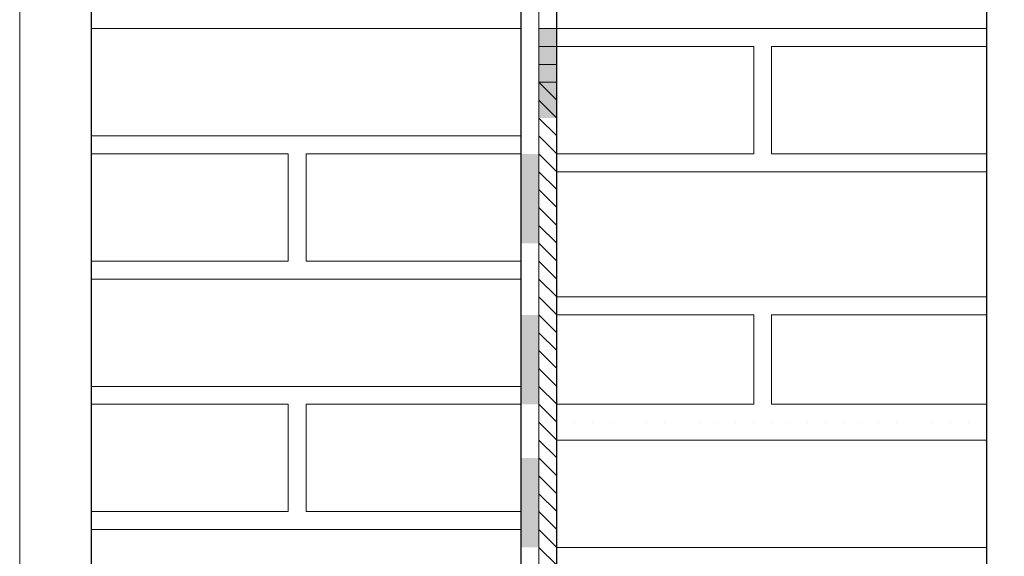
# Model space of a CAD drawing. Header units: metres. Extents: x 5.7 to 89.8, y 4 to 63.5.
# Tile 99 of 256: x 21.789 to 22.319, y 47.32 to 47.609. Entities that reach past the tile are written whole.
import ezdxf

# ---------------------------------------------------------------- set-up
doc = ezdxf.new("R2010")
doc.units = ezdxf.units.M
doc.header["$MEASUREMENT"] = 0
for name, color, linetype in [('PDF17_hatch-borshi', 7, 'Continuous'), ('PDF17_Isogam', 7, 'Continuous'), ('PDF17_Layer5', 7, 'Continuous'), ('PDF17_wall', 7, 'Continuous')]:
    doc.layers.add(name, color=color, linetype=linetype)

msp = doc.modelspace()

# ---------------------------------------------------------------- linework, layer by layer
at = {"layer": 'PDF17_hatch-borshi', "lineweight": 18}
for points in [[(21.82751, 47.60381), (22.05866, 47.60381)], [(21.84677, 47.60381), (21.84677, 47.60381)], [(21.8564, 47.60381), (21.8564, 47.60381)], [(21.87567, 47.60381), (21.87567, 47.60381)], [(21.8853, 47.60381), (21.8853, 47.60381)], [(21.89493, 47.60381), (21.89493, 47.60381)], [(21.90456, 47.60381), (21.90456, 47.60381)], [(21.90456, 47.60381), (21.90456, 47.60381)], [(21.91419, 47.60381), (21.91419, 47.60381)], [(21.92382, 47.60381), (21.92382, 47.60381)], [(21.93345, 47.60381), (21.93345, 47.60381)], [(21.93345, 47.60381), (21.93345, 47.60381)], [(21.95272, 47.60381), (21.95272, 47.60381)], [(21.96235, 47.60381), (21.96235, 47.60381)], [(21.98161, 47.60381), (21.98161, 47.60381)], [(22.0105, 47.60381), (22.0105, 47.60381)], [(22.0105, 47.60381), (22.0105, 47.60381)], [(22.02976, 47.60381), (22.02976, 47.60381)], [(22.0394, 47.60381), (22.0394, 47.60381)], [(22.04903, 47.60381), (22.04903, 47.60381)], [(22.04903, 47.60381), (22.04903, 47.60381)], [(22.30907, 47.60381), (22.07792, 47.60381), (22.06829, 47.60381)], [(22.08755, 47.60381), (22.08755, 47.60381)], [(22.15497, 47.60381), (22.15497, 47.60381)], [(22.17423, 47.60381), (22.17423, 47.60381)], [(22.1935, 47.60381), (22.1935, 47.60381)], [(22.1935, 47.60381), (22.1935, 47.60381)], [(22.20313, 47.60381), (22.20313, 47.60381)], [(22.21276, 47.60381), (22.21276, 47.60381)], [(22.22239, 47.60381), (22.22239, 47.60381)], [(22.24165, 47.60381), (22.24165, 47.60381)], [(22.26091, 47.60381), (22.26091, 47.60381)], [(22.28981, 47.60381), (22.28981, 47.60381)], [(22.06829, 47.54602), (22.07792, 47.53639), (22.18386, 47.53639), (22.18386, 47.59418), (22.07792, 47.59418), (22.06829, 47.59418)], [(22.07792, 47.59418), (22.07792, 47.59418)], [(22.08755, 47.59418), (22.08755, 47.59418)], [(22.10681, 47.59418), (22.10681, 47.59418)], [(22.10681, 47.59418), (22.10681, 47.59418)], [(22.12608, 47.59418), (22.12608, 47.59418)], [(22.12608, 47.59418), (22.12608, 47.59418)], [(22.12608, 47.59418), (22.12608, 47.59418)], [(22.13571, 47.59418), (22.13571, 47.59418)], [(22.15497, 47.59418), (22.15497, 47.59418)], [(22.15497, 47.59418), (22.15497, 47.59418)], [(22.15497, 47.59418), (22.15497, 47.59418)], [(22.1646, 47.59418), (22.1646, 47.59418)], [(22.17423, 47.59418), (22.17423, 47.59418)], [(22.18386, 47.59418), (22.18386, 47.59418)], [(22.18386, 47.59418), (22.18386, 47.59418)], [(22.18386, 47.59418), (22.18386, 47.59418)], [(22.30907, 47.53639), (22.1935, 47.53639), (22.1935, 47.59418), (22.30907, 47.59418)], [(22.1935, 47.59418), (22.1935, 47.59418)], [(22.20313, 47.59418), (22.20313, 47.59418)], [(22.21276, 47.59418), (22.21276, 47.59418)], [(22.22239, 47.59418), (22.22239, 47.59418)], [(22.23202, 47.59418), (22.23202, 47.59418)], [(22.24165, 47.59418), (22.24165, 47.59418)], [(22.25128, 47.59418), (22.25128, 47.59418)], [(22.26091, 47.59418), (22.26091, 47.59418)], [(22.26091, 47.59418), (22.26091, 47.59418)], [(22.27054, 47.59418), (22.27054, 47.59418)], [(22.28981, 47.59418), (22.28981, 47.59418)], [(22.29944, 47.59418), (22.29944, 47.59418)], [(22.29944, 47.59418), (22.29944, 47.59418)], [(22.29944, 47.59418), (22.29944, 47.59418)], [(22.06829, 47.58455), (22.07792, 47.58455)], [(22.07792, 47.57492), (22.06829, 47.57492), (22.07792, 47.56529)], [(22.18386, 47.57492), (22.18386, 47.57492)], [(22.18386, 47.57492), (22.18386, 47.57492)], [(22.18386, 47.57492), (22.18386, 47.57492)], [(22.06829, 47.56529), (22.07792, 47.55566)], [(22.18386, 47.56529), (22.18386, 47.56529)], [(22.06829, 47.55566), (22.07792, 47.54602)], [(22.18386, 47.55566), (22.18386, 47.55566)], [(22.18386, 47.55566), (22.18386, 47.55566)], [(22.05866, 47.54602), (21.82751, 47.54602)], [(21.83714, 47.54602), (21.83714, 47.54602)], [(21.83714, 47.54602), (21.83714, 47.54602)], [(21.84677, 47.54602), (21.84677, 47.54602)], [(21.8564, 47.54602), (21.8564, 47.54602)], [(21.87567, 47.54602), (21.87567, 47.54602)], [(21.8853, 47.54602), (21.8853, 47.54602)], [(21.90456, 47.54602), (21.90456, 47.54602)], [(21.91419, 47.54602), (21.91419, 47.54602)], [(21.92382, 47.54602), (21.92382, 47.54602)], [(21.93345, 47.54602), (21.93345, 47.54602)], [(21.94308, 47.54602), (21.94308, 47.54602)], [(21.94308, 47.54602), (21.94308, 47.54602)], [(21.95272, 47.54602), (21.95272, 47.54602)], [(21.95272, 47.54602), (21.95272, 47.54602)], [(21.96235, 47.54602), (21.96235, 47.54602)], [(21.97198, 47.54602), (21.97198, 47.54602)], [(21.99124, 47.54602), (21.99124, 47.54602)], [(22.02013, 47.54602), (22.02013, 47.54602)], [(22.0394, 47.54602), (22.0394, 47.54602)], [(22.18386, 47.54602), (22.18386, 47.54602)], [(22.18386, 47.54602), (22.18386, 47.54602)], [(21.82751, 47.47861), (21.93345, 47.47861), (21.93345, 47.53639), (21.82751, 47.53639)], [(21.82751, 47.53639), (21.82751, 47.53639)], [(21.8564, 47.53639), (21.8564, 47.53639)], [(21.8853, 47.53639), (21.8853, 47.53639)], [(21.8853, 47.53639), (21.8853, 47.53639)], [(21.89493, 47.53639), (21.89493, 47.53639)], [(21.90456, 47.53639), (21.90456, 47.53639)], [(21.91419, 47.53639), (21.91419, 47.53639)], [(21.91419, 47.53639), (21.91419, 47.53639)], [(21.91419, 47.53639), (21.91419, 47.53639)], [(21.93345, 47.53639), (21.93345, 47.53639)], [(22.05866, 47.53639), (21.94308, 47.53639), (21.94308, 47.47861), (22.05866, 47.47861)], [(21.94308, 47.53639), (21.94308, 47.53639)], [(21.96235, 47.53639), (21.96235, 47.53639)], [(21.96235, 47.53639), (21.96235, 47.53639)], [(21.98161, 47.53639), (21.98161, 47.53639)], [(21.99124, 47.53639), (21.99124, 47.53639)], [(22.0105, 47.53639), (22.0105, 47.53639)], [(22.0105, 47.53639), (22.0105, 47.53639)], [(22.02013, 47.53639), (22.02013, 47.53639)], [(22.02976, 47.53639), (22.02976, 47.53639)], [(22.04903, 47.53639), (22.04903, 47.53639)], [(22.04903, 47.53639), (22.04903, 47.53639)], [(22.04903, 47.53639), (22.04903, 47.53639)], [(22.05866, 47.53639), (22.05866, 47.53639)], [(22.30907, 47.52676), (22.07792, 47.52676), (22.06829, 47.53639)], [(22.08755, 47.53639), (22.08755, 47.53639)], [(22.08755, 47.53639), (22.08755, 47.53639)], [(22.10681, 47.53639), (22.10681, 47.53639)], [(22.12608, 47.53639), (22.12608, 47.53639)], [(22.12608, 47.53639), (22.12608, 47.53639)], [(22.15497, 47.53639), (22.15497, 47.53639)], [(22.15497, 47.53639), (22.15497, 47.53639)], [(22.17423, 47.53639), (22.17423, 47.53639)], [(22.18386, 47.53639), (22.18386, 47.53639)], [(22.18386, 47.53639), (22.18386, 47.53639)], [(22.18386, 47.53639), (22.18386, 47.53639)], [(22.1935, 47.53639), (22.1935, 47.53639)], [(22.1935, 47.53639), (22.1935, 47.53639)], [(22.20313, 47.53639), (22.20313, 47.53639)], [(22.21276, 47.53639), (22.21276, 47.53639)], [(22.22239, 47.53639), (22.22239, 47.53639)], [(22.22239, 47.53639), (22.22239, 47.53639)], [(22.22239, 47.53639), (22.22239, 47.53639)], [(22.23202, 47.53639), (22.23202, 47.53639)], [(22.24165, 47.53639), (22.24165, 47.53639)], [(22.26091, 47.53639), (22.26091, 47.53639)], [(22.26091, 47.53639), (22.26091, 47.53639)], [(22.28981, 47.53639), (22.28981, 47.53639)], [(22.29944, 47.53639), (22.29944, 47.53639)], [(22.06829, 47.52676), (22.07792, 47.51713)], [(22.09718, 47.52676), (22.09718, 47.52676)], [(22.09718, 47.52676), (22.09718, 47.52676)], [(22.12608, 47.52676), (22.12608, 47.52676)], [(22.13571, 47.52676), (22.13571, 47.52676)], [(22.14534, 47.52676), (22.14534, 47.52676)], [(22.15497, 47.52676), (22.15497, 47.52676)], [(22.15497, 47.52676), (22.15497, 47.52676)], [(22.1646, 47.52676), (22.1646, 47.52676)], [(22.1646, 47.52676), (22.1646, 47.52676)], [(22.17423, 47.52676), (22.17423, 47.52676)], [(22.17423, 47.52676), (22.17423, 47.52676)], [(22.18386, 47.52676), (22.18386, 47.52676)], [(22.20313, 47.52676), (22.20313, 47.52676)], [(22.20313, 47.52676), (22.20313, 47.52676)], [(22.23202, 47.52676), (22.23202, 47.52676)], [(22.25128, 47.52676), (22.25128, 47.52676)], [(22.26091, 47.52676), (22.26091, 47.52676)], [(22.28018, 47.52676), (22.28018, 47.52676)], [(22.28981, 47.52676), (22.28981, 47.52676)], [(22.29944, 47.52676), (22.29944, 47.52676)], [(22.29944, 47.52676), (22.29944, 47.52676)], [(21.93345, 47.51713), (21.93345, 47.51713)], [(21.93345, 47.51713), (21.93345, 47.51713)], [(21.94308, 47.51713), (21.94308, 47.51713)], [(21.94308, 47.51713), (21.94308, 47.51713)], [(22.06829, 47.51713), (22.07792, 47.5075)], [(21.93345, 47.5075), (21.93345, 47.5075)], [(21.94308, 47.5075), (21.94308, 47.5075)], [(22.06829, 47.5075), (22.07792, 47.49787)], [(21.94308, 47.49787), (21.94308, 47.49787)], [(22.06829, 47.49787), (22.07792, 47.48824)], [(21.93345, 47.48824), (21.93345, 47.48824)], [(21.94308, 47.48824), (21.94308, 47.48824)], [(21.94308, 47.48824), (21.94308, 47.48824)], [(21.94308, 47.48824), (21.94308, 47.48824)], [(22.06829, 47.48824), (22.07792, 47.47861)], [(21.83714, 47.47861), (21.83714, 47.47861)], [(21.84677, 47.47861), (21.84677, 47.47861)], [(21.8564, 47.47861), (21.8564, 47.47861)], [(21.86603, 47.47861), (21.86603, 47.47861)], [(21.87567, 47.47861), (21.87567, 47.47861)], [(21.87567, 47.47861), (21.87567, 47.47861)], [(21.8853, 47.47861), (21.8853, 47.47861)], [(21.90456, 47.47861), (21.90456, 47.47861)], [(21.90456, 47.47861), (21.90456, 47.47861)], [(21.91419, 47.47861), (21.91419, 47.47861)], [(21.93345, 47.47861), (21.93345, 47.47861)], [(21.93345, 47.47861), (21.93345, 47.47861)], [(21.93345, 47.47861), (21.93345, 47.47861)], [(21.94308, 47.47861), (21.94308, 47.47861)], [(21.94308, 47.47861), (21.94308, 47.47861)], [(21.95272, 47.47861), (21.95272, 47.47861)], [(21.95272, 47.47861), (21.95272, 47.47861)], [(21.96235, 47.47861), (21.96235, 47.47861)], [(21.96235, 47.47861), (21.96235, 47.47861)], [(21.97198, 47.47861), (21.97198, 47.47861)], [(21.97198, 47.47861), (21.97198, 47.47861)], [(21.98161, 47.47861), (21.98161, 47.47861)], [(21.98161, 47.47861), (21.98161, 47.47861)], [(21.98161, 47.47861), (21.98161, 47.47861)], [(22.00087, 47.47861), (22.00087, 47.47861)], [(22.0105, 47.47861), (22.0105, 47.47861)], [(22.02013, 47.47861), (22.02013, 47.47861)], [(22.02013, 47.47861), (22.02013, 47.47861)], [(22.0394, 47.47861), (22.0394, 47.47861)], [(22.0394, 47.47861), (22.0394, 47.47861)], [(22.04903, 47.47861), (22.04903, 47.47861)], [(22.06829, 47.47861), (22.07792, 47.46897)], [(21.82751, 47.46897), (22.05866, 47.46897)], [(21.84677, 47.46897), (21.84677, 47.46897)], [(21.8853, 47.46897), (21.8853, 47.46897)], [(21.89493, 47.46897), (21.89493, 47.46897)], [(21.90456, 47.46897), (21.90456, 47.46897)], [(21.91419, 47.46897), (21.91419, 47.46897)], [(21.92382, 47.46897), (21.92382, 47.46897)], [(21.95272, 47.46897), (21.95272, 47.46897)], [(22.0105, 47.46897), (22.0105, 47.46897)], [(22.02976, 47.46897), (22.02976, 47.46897)], [(22.04903, 47.46897), (22.04903, 47.46897)], [(22.30907, 47.45934), (22.07792, 47.45934), (22.06829, 47.46897)], [(22.06829, 47.41119), (22.07792, 47.40156), (22.18386, 47.40156), (22.18386, 47.44971), (22.07792, 47.44971), (22.06829, 47.45934)], [(22.07792, 47.45934), (22.07792, 47.45934)], [(22.07792, 47.45934), (22.07792, 47.45934)], [(22.08755, 47.45934), (22.08755, 47.45934)], [(22.10681, 47.45934), (22.10681, 47.45934)], [(22.10681, 47.45934), (22.10681, 47.45934)], [(22.12608, 47.45934), (22.12608, 47.45934)], [(22.12608, 47.45934), (22.12608, 47.45934)], [(22.12608, 47.45934), (22.12608, 47.45934)], [(22.15497, 47.45934), (22.15497, 47.45934)], [(22.15497, 47.45934), (22.15497, 47.45934)], [(22.15497, 47.45934), (22.15497, 47.45934)], [(22.15497, 47.45934), (22.15497, 47.45934)], [(22.1646, 47.45934), (22.1646, 47.45934)], [(22.17423, 47.45934), (22.17423, 47.45934)], [(22.17423, 47.45934), (22.17423, 47.45934)], [(22.18386, 47.45934), (22.18386, 47.45934)], [(22.18386, 47.45934), (22.18386, 47.45934)], [(22.1935, 47.45934), (22.1935, 47.45934)], [(22.1935, 47.45934), (22.1935, 47.45934)], [(22.1935, 47.45934), (22.1935, 47.45934)], [(22.20313, 47.45934), (22.20313, 47.45934)], [(22.21276, 47.45934), (22.21276, 47.45934)], [(22.21276, 47.45934), (22.21276, 47.45934)], [(22.22239, 47.45934), (22.22239, 47.45934)], [(22.22239, 47.45934), (22.22239, 47.45934)], [(22.23202, 47.45934), (22.23202, 47.45934)], [(22.24165, 47.45934), (22.24165, 47.45934)], [(22.24165, 47.45934), (22.24165, 47.45934)], [(22.26091, 47.45934), (22.26091, 47.45934)], [(22.26091, 47.45934), (22.26091, 47.45934)], [(22.26091, 47.45934), (22.26091, 47.45934)], [(22.28981, 47.45934), (22.28981, 47.45934)], [(22.28981, 47.45934), (22.28981, 47.45934)], [(22.29944, 47.45934), (22.29944, 47.45934)], [(22.06829, 47.44971), (22.07792, 47.44008)], [(22.13571, 47.44971), (22.13571, 47.44971)], [(22.18386, 47.44971), (22.18386, 47.44971)], [(22.30907, 47.40156), (22.1935, 47.40156), (22.1935, 47.44971), (22.30907, 47.44971)], [(22.20313, 47.44971), (22.20313, 47.44971)], [(22.25128, 47.44971), (22.25128, 47.44971)], [(22.27054, 47.44971), (22.27054, 47.44971)], [(22.29944, 47.44971), (22.29944, 47.44971)], [(22.29944, 47.44971), (22.29944, 47.44971)], [(22.06829, 47.44008), (22.07792, 47.43045)], [(22.18386, 47.44008), (22.18386, 47.44008)], [(22.18386, 47.44008), (22.18386, 47.44008)], [(22.06829, 47.43045), (22.07792, 47.42082)], [(22.18386, 47.43045), (22.18386, 47.43045)], [(22.06829, 47.42082), (22.07792, 47.41119)], [(22.18386, 47.42082), (22.18386, 47.42082)], [(22.18386, 47.42082), (22.18386, 47.42082)], [(22.05866, 47.41119), (21.82751, 47.41119)], [(21.83714, 47.41119), (21.83714, 47.41119)], [(21.83714, 47.41119), (21.83714, 47.41119)], [(21.84677, 47.41119), (21.84677, 47.41119)], [(21.8564, 47.41119), (21.8564, 47.41119)], [(21.87567, 47.41119), (21.87567, 47.41119)], [(21.8853, 47.41119), (21.8853, 47.41119)], [(21.90456, 47.41119), (21.90456, 47.41119)], [(21.91419, 47.41119), (21.91419, 47.41119)], [(21.92382, 47.41119), (21.92382, 47.41119)], [(21.93345, 47.41119), (21.93345, 47.41119)], [(21.94308, 47.41119), (21.94308, 47.41119)], [(21.94308, 47.41119), (21.94308, 47.41119)], [(21.95272, 47.41119), (21.95272, 47.41119)], [(21.95272, 47.41119), (21.95272, 47.41119)], [(21.96235, 47.41119), (21.96235, 47.41119)], [(21.97198, 47.41119), (21.97198, 47.41119)], [(21.98161, 47.41119), (21.98161, 47.41119)], [(21.99124, 47.41119), (21.99124, 47.41119)], [(22.0105, 47.41119), (22.0105, 47.41119)], [(22.02013, 47.41119), (22.02013, 47.41119)], [(22.0394, 47.41119), (22.0394, 47.41119)], [(22.04903, 47.41119), (22.04903, 47.41119)], [(21.82751, 47.34377), (21.93345, 47.34377), (21.93345, 47.40156), (21.82751, 47.40156)], [(21.82751, 47.40156), (21.82751, 47.40156)], [(21.8564, 47.40156), (21.8564, 47.40156)], [(21.8853, 47.40156), (21.8853, 47.40156)], [(21.8853, 47.40156), (21.8853, 47.40156)], [(21.89493, 47.40156), (21.89493, 47.40156)], [(21.90456, 47.40156), (21.90456, 47.40156)], [(21.91419, 47.40156), (21.91419, 47.40156)], [(21.91419, 47.40156), (21.91419, 47.40156)], [(21.93345, 47.40156), (21.93345, 47.40156)], [(22.05866, 47.40156), (21.94308, 47.40156), (21.94308, 47.34377), (22.05866, 47.34377)], [(21.94308, 47.40156), (21.94308, 47.40156)], [(21.96235, 47.40156), (21.96235, 47.40156)], [(21.96235, 47.40156), (21.96235, 47.40156)], [(21.98161, 47.40156), (21.98161, 47.40156)], [(21.99124, 47.40156), (21.99124, 47.40156)], [(22.0105, 47.40156), (22.0105, 47.40156)], [(22.02013, 47.40156), (22.02013, 47.40156)], [(22.02976, 47.40156), (22.02976, 47.40156)], [(22.04903, 47.40156), (22.04903, 47.40156)], [(22.04903, 47.40156), (22.04903, 47.40156)], [(22.04903, 47.40156), (22.04903, 47.40156)], [(22.05866, 47.40156), (22.05866, 47.40156)], [(22.06829, 47.40156), (22.07792, 47.39192)], [(22.18386, 47.40156), (22.18386, 47.40156)], [(22.18386, 47.40156), (22.18386, 47.40156)], [(22.18386, 47.40156), (22.18386, 47.40156)], [(22.22239, 47.40156), (22.22239, 47.40156)], [(22.30907, 47.38229), (22.07792, 47.38229), (22.06829, 47.39192)], [(22.08755, 47.39192), (22.08755, 47.39192)], [(22.08755, 47.39192), (22.08755, 47.39192)], [(22.09718, 47.39192), (22.09718, 47.39192)], [(22.09718, 47.39192), (22.09718, 47.39192)], [(22.10681, 47.39192), (22.10681, 47.39192)], [(22.12608, 47.39192), (22.12608, 47.39192)], [(22.12608, 47.39192), (22.12608, 47.39192)], [(22.12608, 47.39192), (22.12608, 47.39192)], [(22.13571, 47.39192), (22.13571, 47.39192)], [(22.15497, 47.39192), (22.15497, 47.39192)], [(22.15497, 47.39192), (22.15497, 47.39192)], [(22.15497, 47.39192), (22.15497, 47.39192)], [(22.15497, 47.39192), (22.15497, 47.39192)], [(22.1646, 47.39192), (22.1646, 47.39192)], [(22.1646, 47.39192), (22.1646, 47.39192)], [(22.17423, 47.39192), (22.17423, 47.39192)], [(22.17423, 47.39192), (22.17423, 47.39192)], [(22.17423, 47.39192), (22.17423, 47.39192)], [(22.18386, 47.39192), (22.18386, 47.39192)], [(22.1935, 47.39192), (22.1935, 47.39192)], [(22.1935, 47.39192), (22.1935, 47.39192)], [(22.20313, 47.39192), (22.20313, 47.39192)], [(22.20313, 47.39192), (22.20313, 47.39192)], [(22.21276, 47.39192), (22.21276, 47.39192)], [(22.22239, 47.39192), (22.22239, 47.39192)], [(22.22239, 47.39192), (22.22239, 47.39192)], [(22.23202, 47.39192), (22.23202, 47.39192)], [(22.23202, 47.39192), (22.23202, 47.39192)], [(22.24165, 47.39192), (22.24165, 47.39192)], [(22.25128, 47.39192), (22.25128, 47.39192)], [(22.26091, 47.39192), (22.26091, 47.39192)], [(22.26091, 47.39192), (22.26091, 47.39192)], [(22.26091, 47.39192), (22.26091, 47.39192)], [(22.28018, 47.39192), (22.28018, 47.39192)], [(22.28981, 47.39192), (22.28981, 47.39192)], [(22.28981, 47.39192), (22.28981, 47.39192)], [(22.29944, 47.39192), (22.29944, 47.39192)], [(22.29944, 47.39192), (22.29944, 47.39192)], [(21.93345, 47.38229), (21.93345, 47.38229)], [(21.93345, 47.38229), (21.93345, 47.38229)], [(21.94308, 47.38229), (21.94308, 47.38229)], [(21.94308, 47.38229), (21.94308, 47.38229)], [(22.06829, 47.38229), (22.07792, 47.37266)], [(22.14534, 47.38229), (22.14534, 47.38229)], [(22.20313, 47.38229), (22.20313, 47.38229)], [(21.93345, 47.37266), (21.93345, 47.37266)], [(21.94308, 47.37266), (21.94308, 47.37266)], [(21.94308, 47.37266), (21.94308, 47.37266)], [(22.06829, 47.37266), (22.07792, 47.36303)], [(22.06829, 47.36303), (22.07792, 47.3534)], [(21.93345, 47.3534), (21.93345, 47.3534)], [(21.94308, 47.3534), (21.94308, 47.3534)], [(21.94308, 47.3534), (21.94308, 47.3534)], [(21.94308, 47.3534), (21.94308, 47.3534)], [(22.06829, 47.3534), (22.07792, 47.34377)], [(21.83714, 47.34377), (21.83714, 47.34377)], [(21.84677, 47.34377), (21.84677, 47.34377)], [(21.8564, 47.34377), (21.8564, 47.34377)], [(21.86603, 47.34377), (21.86603, 47.34377)], [(21.87567, 47.34377), (21.87567, 47.34377)], [(21.87567, 47.34377), (21.87567, 47.34377)], [(21.8853, 47.34377), (21.8853, 47.34377)], [(21.90456, 47.34377), (21.90456, 47.34377)], [(21.90456, 47.34377), (21.90456, 47.34377)], [(21.91419, 47.34377), (21.91419, 47.34377)], [(21.91419, 47.34377), (21.91419, 47.34377)], [(21.93345, 47.34377), (21.93345, 47.34377)], [(21.93345, 47.34377), (21.93345, 47.34377)], [(21.93345, 47.34377), (21.93345, 47.34377)], [(21.94308, 47.34377), (21.94308, 47.34377)], [(21.94308, 47.34377), (21.94308, 47.34377)], [(21.95272, 47.34377), (21.95272, 47.34377)], [(21.95272, 47.34377), (21.95272, 47.34377)], [(21.96235, 47.34377), (21.96235, 47.34377)], [(21.96235, 47.34377), (21.96235, 47.34377)], [(21.97198, 47.34377), (21.97198, 47.34377)], [(21.97198, 47.34377), (21.97198, 47.34377)], [(21.98161, 47.34377), (21.98161, 47.34377)], [(21.98161, 47.34377), (21.98161, 47.34377)], [(21.98161, 47.34377), (21.98161, 47.34377)], [(22.00087, 47.34377), (22.00087, 47.34377)], [(22.0105, 47.34377), (22.0105, 47.34377)], [(22.02013, 47.34377), (22.02013, 47.34377)], [(22.02013, 47.34377), (22.02013, 47.34377)], [(22.0394, 47.34377), (22.0394, 47.34377)], [(22.0394, 47.34377), (22.0394, 47.34377)], [(22.04903, 47.34377), (22.04903, 47.34377)], [(22.06829, 47.34377), (22.07792, 47.33414)], [(21.82751, 47.33414), (22.05866, 47.33414)], [(21.84677, 47.33414), (21.84677, 47.33414)], [(21.8853, 47.33414), (21.8853, 47.33414)], [(21.89493, 47.33414), (21.89493, 47.33414)], [(21.90456, 47.33414), (21.90456, 47.33414)], [(21.91419, 47.33414), (21.91419, 47.33414)], [(21.92382, 47.33414), (21.92382, 47.33414)], [(21.95272, 47.33414), (21.95272, 47.33414)], [(22.0105, 47.33414), (22.0105, 47.33414)], [(22.02976, 47.33414), (22.02976, 47.33414)], [(22.04903, 47.33414), (22.04903, 47.33414)], [(22.30907, 47.32451), (22.07792, 47.32451), (22.06829, 47.33414)], [(22.06829, 47.26672), (22.07792, 47.25709), (22.18386, 47.25709), (22.18386, 47.31488), (22.07792, 47.31488), (22.06829, 47.32451)], [(22.07792, 47.32451), (22.07792, 47.32451)], [(22.08755, 47.32451), (22.08755, 47.32451)], [(22.10681, 47.32451), (22.10681, 47.32451)], [(22.12608, 47.32451), (22.12608, 47.32451)], [(22.12608, 47.32451), (22.12608, 47.32451)], [(22.15497, 47.32451), (22.15497, 47.32451)], [(22.15497, 47.32451), (22.15497, 47.32451)], [(22.17423, 47.32451), (22.17423, 47.32451)], [(22.18386, 47.32451), (22.18386, 47.32451)], [(22.1935, 47.32451), (22.1935, 47.32451)], [(22.1935, 47.32451), (22.1935, 47.32451)], [(22.20313, 47.32451), (22.20313, 47.32451)], [(22.21276, 47.32451), (22.21276, 47.32451)], [(22.22239, 47.32451), (22.22239, 47.32451)], [(22.24165, 47.32451), (22.24165, 47.32451)], [(22.26091, 47.32451), (22.26091, 47.32451)], [(22.28981, 47.32451), (22.28981, 47.32451)]]:
    msp.add_lwpolyline(points, dxfattribs=at)
at = {"layer": 'PDF17_Isogam', "lineweight": 13}
msp.add_lwpolyline([(22.05866, 49.7612), (22.3187, 49.7612), (22.3187, 49.53005), (22.30907, 49.53005), (22.30907, 49.75157), (22.06829, 49.75157), (22.06829, 45.38864)], dxfattribs=at)
at = {"layer": 'PDF17_Isogam', "transparency": 33554559}
for points in [[(22.06829, 47.55566), (22.07792, 47.55566), (22.06829, 47.60381)], [(22.07792, 47.55566), (22.06829, 47.60381), (22.07792, 47.60381)], [(22.05866, 47.48824), (22.06829, 47.48824), (22.05866, 47.53639)], [(22.06829, 47.48824), (22.05866, 47.53639), (22.06829, 47.53639)], [(22.05866, 47.40156), (22.06829, 47.40156), (22.05866, 47.44971)], [(22.06829, 47.40156), (22.05866, 47.44971), (22.06829, 47.44971)], [(22.05866, 47.32451), (22.06829, 47.32451), (22.05866, 47.37266)], [(22.06829, 47.32451), (22.05866, 47.37266), (22.06829, 47.37266)]]:
    msp.add_solid(points, dxfattribs=at)
at = {"layer": 'PDF17_Layer5', "lineweight": 13}
msp.add_lwpolyline([(21.78898, 51.14809), (21.78898, 45.8702)], dxfattribs=at)
at = {"layer": 'PDF17_wall', "lineweight": 30}
for points in [[(22.05866, 51.35998), (22.05866, 45.38864)], [(21.82751, 50.12719), (21.82751, 45.38864)], [(22.07792, 45.38864), (22.07792, 49.75157), (22.30907, 49.75157), (22.30907, 45.38864)]]:
    msp.add_lwpolyline(points, dxfattribs=at)

doc.saveas('drawing.dxf')
